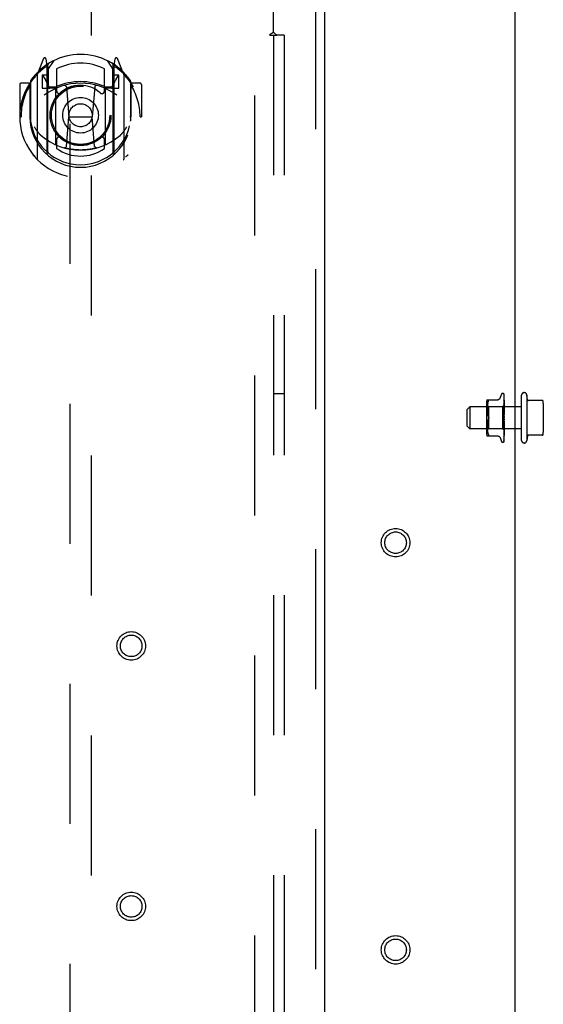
# Model space of a CAD drawing. Header units: inches. Extents: x 0 to 293, y 0 to 190.
# Tile 86 of 104: x 118 to 124, y 117 to 128. Entities that reach past the tile are written whole.
import ezdxf

# ---------------------------------------------------------------- set-up
doc = ezdxf.new("R2010")
doc.units = ezdxf.units.IN
doc.header["$LTSCALE"] = 16.12069
doc.header["$MEASUREMENT"] = 0
doc.linetypes.add('HIDDEN', pattern=[0.2, 0.1, -0.1])
doc.layers.get('0').update_dxf_attribs({"linetype": 'CONTINUOUS'})
for name, color, linetype in [('DEFAULT_2', 8, 'HIDDEN'), ('RIGHT_OR_MAIN_DOOR_ASSEMBLY', 7, 'CONTINUOUS'), ('SUBPANEL', 7, 'CONTINUOUS')]:
    doc.layers.add(name, color=color, linetype=linetype)

msp = doc.modelspace()

# ---------------------------------------------------------------- linework, layer by layer
at = {"color": 3, "linetype": 'Continuous'}
msp.add_line((123.745, 99.425), (123.745, 133.799), dxfattribs=at)
at = {"layer": 'DEFAULT_2', "color": 8, "linetype": 'HIDDEN'}
for p, q in [((120.745, 130.362), (120.745, 69.362)), ((123.572, 123.653), (123.588, 123.695)), ((123.603, 123.706), (123.604, 123.706)), ((123.616, 123.701), (123.615, 123.701)), ((123.617, 123.697), (123.619, 123.568)), ((123.617, 123.693), (123.619, 123.566)), ((123.62, 123.435), (123.62, 123.695)), ((123.418, 123.604), (123.418, 123.245)), ((123.423, 123.633), (123.552, 123.633)), ((123.427, 123.582), (123.426, 123.573)), ((123.43, 123.592), (123.427, 123.582)), ((123.432, 123.601), (123.429, 123.592)), ((123.435, 123.61), (123.432, 123.601)), ((123.435, 123.61), (123.439, 123.619)), ((123.617, 123.68), (123.617, 123.679)), ((123.617, 123.679), (123.619, 123.558)), ((123.617, 123.678), (123.617, 123.677)), ((123.617, 123.677), (123.619, 123.558)), ((123.617, 123.656), (123.619, 123.546)), ((123.617, 123.656), (123.617, 123.656)), ((123.617, 123.652), (123.619, 123.545)), ((123.617, 123.624), (123.619, 123.529)), ((123.617, 123.624), (123.617, 123.624)), ((123.617, 123.62), (123.619, 123.528)), ((123.617, 123.585), (123.619, 123.508)), ((123.618, 123.573), (123.617, 123.585)), ((123.617, 123.585), (123.617, 123.585)), ((123.617, 123.58), (123.619, 123.508)), ((123.619, 123.606), (123.618, 123.614)), ((123.62, 123.6), (123.619, 123.606)), ((123.82, 123.165), (123.82, 123.685)), ((123.88, 123.685), (123.88, 123.165)), ((123.889, 123.633), (123.88, 123.685)), ((124.058, 123.625), (123.894, 123.625)), ((124.07, 123.591), (124.07, 123.259)), ((123.195, 123.52), (123.225, 123.55)), ((123.195, 123.33), (123.195, 123.52)), ((123.82, 123.55), (123.225, 123.55)), ((123.225, 123.55), (123.225, 123.3)), ((123.438, 123.55), (123.418, 123.57)), ((123.424, 123.546), (123.423, 123.537)), ((123.423, 123.538), (123.423, 123.529)), ((123.423, 123.529), (123.423, 123.521)), ((123.423, 123.521), (123.424, 123.512)), ((123.425, 123.563), (123.424, 123.554)), ((123.424, 123.555), (123.424, 123.546)), ((123.424, 123.512), (123.424, 123.503)), ((123.424, 123.503), (123.425, 123.494)), ((123.426, 123.573), (123.425, 123.563)), ((123.425, 123.494), (123.426, 123.485)), ((123.426, 123.485), (123.428, 123.475)), ((123.427, 123.476), (123.429, 123.466)), ((123.429, 123.466), (123.432, 123.457)), ((123.601, 123.55), (123.438, 123.55)), ((123.438, 123.55), (123.438, 123.3)), ((123.619, 123.568), (123.601, 123.55)), ((123.601, 123.55), (123.601, 123.3)), ((123.617, 123.541), (123.619, 123.484)), ((123.617, 123.54), (123.617, 123.541)), ((123.62, 123.511), (123.617, 123.54)), ((123.617, 123.535), (123.619, 123.484)), ((123.617, 123.492), (123.62, 123.462)), ((123.617, 123.492), (123.617, 123.492)), ((123.617, 123.492), (123.619, 123.459)), ((123.617, 123.486), (123.619, 123.458)), ((123.62, 123.569), (123.619, 123.568)), ((123.62, 123.568), (123.619, 123.566)), ((123.619, 123.566), (123.619, 123.566)), ((123.619, 123.566), (123.619, 123.566)), ((123.62, 123.562), (123.619, 123.558)), ((123.619, 123.558), (123.619, 123.558)), ((123.619, 123.558), (123.619, 123.558)), ((123.62, 123.555), (123.619, 123.558)), ((123.62, 123.551), (123.619, 123.546)), ((123.619, 123.545), (123.619, 123.546)), ((123.619, 123.546), (123.619, 123.545)), ((123.62, 123.541), (123.619, 123.545)), ((123.62, 123.535), (123.619, 123.529)), ((123.619, 123.528), (123.619, 123.529)), ((123.619, 123.529), (123.619, 123.528)), ((123.62, 123.523), (123.619, 123.528)), ((123.62, 123.516), (123.619, 123.508)), ((123.619, 123.508), (123.619, 123.508)), ((123.62, 123.501), (123.619, 123.508)), ((123.619, 123.508), (123.619, 123.508)), ((123.62, 123.493), (123.619, 123.485)), ((123.619, 123.484), (123.619, 123.485)), ((123.62, 123.476), (123.619, 123.484)), ((123.619, 123.484), (123.619, 123.484)), ((123.62, 123.468), (123.619, 123.459)), ((123.425, 123.355), (123.424, 123.346)), ((123.426, 123.365), (123.425, 123.355)), ((123.428, 123.374), (123.426, 123.365)), ((123.429, 123.384), (123.427, 123.374)), ((123.432, 123.393), (123.429, 123.383)), ((123.432, 123.457), (123.435, 123.448)), ((123.439, 123.439), (123.435, 123.448)), ((123.439, 123.41), (123.435, 123.402)), ((123.62, 123.413), (123.617, 123.383)), ((123.619, 123.405), (123.617, 123.39)), ((123.619, 123.378), (123.617, 123.333)), ((123.619, 123.378), (123.617, 123.339)), ((123.617, 123.333), (123.62, 123.363)), ((123.619, 123.353), (123.617, 123.286)), ((123.619, 123.353), (123.617, 123.291)), ((123.619, 123.43), (123.618, 123.431)), ((123.619, 123.458), (123.619, 123.459)), ((123.619, 123.459), (123.619, 123.458)), ((123.62, 123.45), (123.619, 123.458)), ((123.62, 123.441), (123.619, 123.432)), ((123.62, 123.422), (123.619, 123.431)), ((123.62, 123.395), (123.619, 123.404)), ((123.62, 123.386), (123.619, 123.378)), ((123.619, 123.378), (123.619, 123.378)), ((123.619, 123.378), (123.619, 123.378)), ((123.62, 123.369), (123.619, 123.378)), ((123.62, 123.361), (123.619, 123.353)), ((123.619, 123.353), (123.619, 123.353)), ((123.619, 123.353), (123.619, 123.353)), ((123.62, 123.345), (123.619, 123.353)), ((123.619, 123.353), (123.619, 123.353)), ((123.62, 123.155), (123.62, 123.429)), ((123.62, 123.428), (123.62, 123.429)), ((123.195, 123.33), (123.225, 123.3)), ((123.82, 123.3), (123.225, 123.3)), ((123.438, 123.3), (123.418, 123.28)), ((123.424, 123.337), (123.423, 123.329)), ((123.423, 123.329), (123.423, 123.32)), ((123.423, 123.32), (123.423, 123.312)), ((123.423, 123.312), (123.424, 123.304)), ((123.424, 123.346), (123.424, 123.337)), ((123.424, 123.304), (123.424, 123.295)), ((123.424, 123.295), (123.425, 123.286)), ((123.425, 123.286), (123.426, 123.277)), ((123.426, 123.277), (123.427, 123.267)), ((123.427, 123.267), (123.43, 123.258)), ((123.429, 123.258), (123.432, 123.248)), ((123.432, 123.248), (123.435, 123.239)), ((123.435, 123.239), (123.439, 123.231)), ((123.601, 123.3), (123.438, 123.3)), ((123.62, 123.281), (123.601, 123.3)), ((123.617, 123.333), (123.617, 123.333)), ((123.619, 123.331), (123.617, 123.244)), ((123.619, 123.331), (123.617, 123.249)), ((123.617, 123.286), (123.62, 123.314)), ((123.619, 123.312), (123.617, 123.209)), ((123.619, 123.312), (123.617, 123.212)), ((123.619, 123.297), (123.617, 123.181)), ((123.619, 123.297), (123.617, 123.184)), ((123.619, 123.287), (123.617, 123.162)), ((123.617, 123.286), (123.617, 123.286)), ((123.619, 123.282), (123.617, 123.154)), ((123.619, 123.282), (123.617, 123.153)), ((123.617, 123.244), (123.618, 123.251)), ((123.617, 123.244), (123.617, 123.244)), ((123.618, 123.251), (123.619, 123.263)), ((123.62, 123.337), (123.619, 123.331)), ((123.619, 123.331), (123.619, 123.331)), ((123.619, 123.331), (123.619, 123.331)), ((123.62, 123.324), (123.619, 123.331)), ((123.62, 123.317), (123.619, 123.312)), ((123.619, 123.312), (123.619, 123.312)), ((123.619, 123.312), (123.619, 123.312)), ((123.62, 123.306), (123.619, 123.312)), ((123.62, 123.301), (123.619, 123.297)), ((123.619, 123.297), (123.619, 123.297)), ((123.619, 123.297), (123.619, 123.297)), ((123.62, 123.293), (123.619, 123.297)), ((123.62, 123.289), (123.619, 123.287)), ((123.619, 123.287), (123.619, 123.287)), ((123.62, 123.284), (123.619, 123.287)), ((123.619, 123.287), (123.619, 123.287)), ((123.619, 123.282), (123.619, 123.282)), ((123.619, 123.282), (123.619, 123.282)), ((123.619, 123.263), (123.62, 123.27)), ((123.423, 123.216), (123.552, 123.216)), ((123.44, 123.217), (123.439, 123.216)), ((123.572, 123.197), (123.588, 123.154)), ((123.603, 123.144), (123.604, 123.144)), ((123.616, 123.151), (123.617, 123.152)), ((123.617, 123.212), (123.617, 123.212)), ((123.617, 123.209), (123.617, 123.209)), ((123.617, 123.184), (123.617, 123.183)), ((123.617, 123.181), (123.617, 123.181)), ((123.617, 123.163), (123.618, 123.164)), ((123.618, 123.218), (123.619, 123.225)), ((123.619, 123.225), (123.62, 123.231)), ((123.889, 123.216), (123.88, 123.165)), ((124.058, 123.225), (123.894, 123.225))]:
    msp.add_line(p, q, dxfattribs=at)
for points in [[(123.62, 123.693), (123.619, 123.695), (123.619, 123.696), (123.618, 123.697), (123.618, 123.699), (123.617, 123.7), (123.616, 123.701), (123.615, 123.702)], [(123.615, 123.701), (123.615, 123.701), (123.615, 123.701), (123.616, 123.701), (123.616, 123.701), (123.616, 123.701), (123.616, 123.701), (123.616, 123.701), (123.616, 123.7), (123.616, 123.7), (123.616, 123.7), (123.617, 123.7), (123.617, 123.699), (123.617, 123.699), (123.617, 123.699), (123.617, 123.698), (123.617, 123.698), (123.617, 123.698), (123.617, 123.697), (123.617, 123.697)], [(123.62, 123.695), (123.62, 123.695), (123.619, 123.696), (123.619, 123.696), (123.619, 123.696), (123.619, 123.697), (123.619, 123.697), (123.619, 123.698), (123.618, 123.698), (123.618, 123.698), (123.618, 123.699), (123.618, 123.699), (123.617, 123.699), (123.617, 123.699), (123.617, 123.7), (123.617, 123.7), (123.617, 123.7), (123.616, 123.7), (123.616, 123.701), (123.616, 123.701), (123.616, 123.701), (123.616, 123.701), (123.616, 123.701)], [(123.62, 123.683), (123.619, 123.685), (123.619, 123.687), (123.619, 123.688), (123.618, 123.69), (123.618, 123.692), (123.617, 123.694), (123.617, 123.695)], [(123.617, 123.695), (123.617, 123.695), (123.617, 123.694), (123.617, 123.694), (123.617, 123.693)], [(123.617, 123.693), (123.617, 123.694), (123.617, 123.694)], [(123.617, 123.694), (123.617, 123.694), (123.617, 123.694), (123.617, 123.694), (123.617, 123.694), (123.617, 123.693), (123.617, 123.693), (123.617, 123.692), (123.617, 123.692)], [(123.62, 123.688), (123.62, 123.689), (123.619, 123.689), (123.619, 123.69), (123.619, 123.691), (123.618, 123.691), (123.618, 123.692), (123.618, 123.692), (123.617, 123.693), (123.617, 123.693)], [(123.439, 123.633), (123.44, 123.633), (123.441, 123.632), (123.442, 123.632)], [(123.439, 123.619), (123.44, 123.621), (123.441, 123.624), (123.442, 123.626), (123.442, 123.628), (123.442, 123.629), (123.442, 123.63), (123.442, 123.632)], [(123.572, 123.652), (123.571, 123.65), (123.57, 123.647), (123.567, 123.644), (123.565, 123.641), (123.562, 123.639), (123.559, 123.637), (123.556, 123.635), (123.552, 123.634), (123.548, 123.633), (123.545, 123.633)], [(123.62, 123.664), (123.62, 123.665), (123.619, 123.668), (123.619, 123.671), (123.618, 123.673), (123.618, 123.676), (123.617, 123.678), (123.617, 123.68)], [(123.618, 123.676), (123.617, 123.677), (123.617, 123.677), (123.617, 123.677), (123.617, 123.677)], [(123.62, 123.636), (123.62, 123.638), (123.619, 123.641), (123.619, 123.644), (123.618, 123.647), (123.618, 123.651), (123.617, 123.656)], [(123.617, 123.652), (123.617, 123.652), (123.617, 123.652), (123.617, 123.653), (123.617, 123.652), (123.617, 123.652)], [(123.618, 123.65), (123.618, 123.651), (123.617, 123.652), (123.617, 123.652), (123.617, 123.652)], [(123.618, 123.614), (123.618, 123.617), (123.617, 123.624)], [(123.618, 123.617), (123.618, 123.617), (123.618, 123.618), (123.617, 123.619), (123.617, 123.619), (123.617, 123.619), (123.617, 123.62), (123.617, 123.62)], [(123.619, 123.575), (123.618, 123.577), (123.618, 123.577), (123.618, 123.578), (123.617, 123.579), (123.617, 123.579), (123.617, 123.58), (123.617, 123.58)], [(123.62, 123.671), (123.62, 123.672), (123.619, 123.673), (123.619, 123.674), (123.619, 123.674), (123.618, 123.675), (123.618, 123.675), (123.618, 123.676)], [(123.62, 123.646), (123.62, 123.647), (123.619, 123.647), (123.619, 123.648), (123.619, 123.649), (123.618, 123.65)], [(123.62, 123.613), (123.62, 123.614), (123.619, 123.614), (123.619, 123.615), (123.618, 123.617)], [(123.619, 123.529), (123.618, 123.531), (123.618, 123.531), (123.618, 123.532), (123.618, 123.533), (123.617, 123.534), (123.617, 123.534), (123.617, 123.535), (123.617, 123.535)], [(123.619, 123.481), (123.618, 123.482), (123.618, 123.482), (123.618, 123.483), (123.618, 123.483), (123.617, 123.484), (123.617, 123.485), (123.617, 123.485), (123.617, 123.486)], [(123.62, 123.558), (123.62, 123.561), (123.618, 123.573)], [(123.62, 123.573), (123.62, 123.573), (123.619, 123.574), (123.619, 123.575)], [(123.62, 123.569), (123.62, 123.569), (123.619, 123.569), (123.619, 123.568), (123.619, 123.568)], [(123.62, 123.567), (123.619, 123.567), (123.619, 123.566), (123.619, 123.566), (123.619, 123.566), (123.619, 123.566), (123.619, 123.566)], [(123.62, 123.566), (123.619, 123.566), (123.619, 123.565), (123.619, 123.565), (123.619, 123.565), (123.619, 123.566)], [(123.62, 123.564), (123.62, 123.565), (123.619, 123.565), (123.619, 123.565), (123.619, 123.566)], [(123.62, 123.56), (123.619, 123.559), (123.619, 123.559), (123.619, 123.559), (123.619, 123.558), (123.619, 123.558), (123.619, 123.558)], [(123.62, 123.557), (123.619, 123.557), (123.619, 123.557), (123.619, 123.557), (123.619, 123.558), (123.619, 123.558)], [(123.62, 123.548), (123.619, 123.547), (123.619, 123.547), (123.619, 123.546), (123.619, 123.546), (123.619, 123.546), (123.619, 123.546)], [(123.62, 123.544), (123.619, 123.544), (123.619, 123.545), (123.619, 123.545), (123.619, 123.545), (123.619, 123.545)], [(123.62, 123.531), (123.619, 123.531), (123.619, 123.53), (123.619, 123.53), (123.619, 123.529), (123.619, 123.529), (123.619, 123.529)], [(123.62, 123.528), (123.619, 123.529), (123.619, 123.529)], [(123.62, 123.527), (123.619, 123.527), (123.619, 123.527), (123.619, 123.528), (123.619, 123.528), (123.619, 123.528)], [(123.62, 123.511), (123.619, 123.511), (123.619, 123.51), (123.619, 123.509), (123.619, 123.509), (123.619, 123.508), (123.619, 123.508)], [(123.62, 123.506), (123.619, 123.506), (123.619, 123.506), (123.619, 123.507), (123.619, 123.507), (123.619, 123.508)], [(123.62, 123.488), (123.619, 123.487), (123.619, 123.486), (123.619, 123.486), (123.619, 123.485), (123.619, 123.485), (123.619, 123.484)], [(123.62, 123.482), (123.619, 123.482), (123.619, 123.482), (123.619, 123.483), (123.619, 123.483), (123.619, 123.484)], [(123.62, 123.479), (123.62, 123.48), (123.619, 123.48), (123.619, 123.481)], [(123.432, 123.393), (123.435, 123.402), (123.439, 123.41)], [(123.439, 123.439), (123.44, 123.437), (123.441, 123.435), (123.441, 123.432), (123.442, 123.43), (123.442, 123.427), (123.442, 123.425)], [(123.441, 123.434), (123.44, 123.436), (123.439, 123.438), (123.439, 123.439)], [(123.442, 123.425), (123.442, 123.422), (123.442, 123.42), (123.441, 123.417), (123.441, 123.415), (123.44, 123.413), (123.439, 123.41)], [(123.439, 123.41), (123.439, 123.411), (123.44, 123.413), (123.44, 123.414), (123.441, 123.416)], [(123.442, 123.425), (123.442, 123.427), (123.442, 123.429), (123.442, 123.431), (123.441, 123.432)], [(123.441, 123.417), (123.442, 123.419), (123.442, 123.42), (123.442, 123.422), (123.442, 123.423), (123.442, 123.425)], [(123.618, 123.431), (123.618, 123.431), (123.618, 123.432), (123.618, 123.432), (123.617, 123.433), (123.617, 123.433), (123.617, 123.434), (123.617, 123.435), (123.617, 123.435)], [(123.617, 123.39), (123.617, 123.39), (123.617, 123.391), (123.618, 123.392), (123.618, 123.392), (123.618, 123.393), (123.618, 123.393), (123.619, 123.393), (123.619, 123.394), (123.619, 123.394), (123.619, 123.395), (123.62, 123.395), (123.62, 123.395)], [(123.619, 123.431), (123.618, 123.431), (123.618, 123.431), (123.618, 123.431), (123.618, 123.431)], [(123.618, 123.431), (123.618, 123.431), (123.619, 123.43), (123.619, 123.43), (123.619, 123.43), (123.619, 123.429), (123.62, 123.429)], [(123.62, 123.462), (123.619, 123.461), (123.619, 123.461), (123.619, 123.46), (123.619, 123.46), (123.619, 123.459), (123.619, 123.459)], [(123.62, 123.456), (123.619, 123.456), (123.619, 123.457), (123.619, 123.457), (123.619, 123.458), (123.619, 123.458)], [(123.62, 123.435), (123.619, 123.434), (123.619, 123.434), (123.619, 123.433), (123.619, 123.433), (123.619, 123.432), (123.619, 123.431)], [(123.62, 123.429), (123.619, 123.429), (123.619, 123.429), (123.619, 123.43), (123.619, 123.431), (123.619, 123.431), (123.619, 123.432)], [(123.619, 123.43), (123.619, 123.43), (123.619, 123.43), (123.619, 123.43), (123.619, 123.43), (123.619, 123.43), (123.619, 123.43), (123.619, 123.43), (123.619, 123.431)], [(123.62, 123.429), (123.62, 123.429), (123.619, 123.43), (123.619, 123.43), (123.619, 123.43), (123.619, 123.43), (123.619, 123.43)], [(123.62, 123.408), (123.619, 123.407), (123.619, 123.406), (123.619, 123.406), (123.619, 123.405)], [(123.619, 123.405), (123.619, 123.405), (123.619, 123.404)], [(123.62, 123.401), (123.619, 123.402), (123.619, 123.402), (123.619, 123.403), (123.619, 123.403), (123.619, 123.404), (123.619, 123.405)], [(123.62, 123.381), (123.619, 123.38), (123.619, 123.38), (123.619, 123.379), (123.619, 123.379), (123.619, 123.378)], [(123.62, 123.374), (123.619, 123.375), (123.619, 123.376), (123.619, 123.376), (123.619, 123.377), (123.619, 123.378), (123.619, 123.378)], [(123.62, 123.356), (123.62, 123.355), (123.619, 123.355), (123.619, 123.354), (123.619, 123.354), (123.619, 123.354), (123.619, 123.353)], [(123.62, 123.35), (123.619, 123.35), (123.619, 123.351), (123.619, 123.352), (123.619, 123.352), (123.619, 123.353), (123.619, 123.353)], [(123.617, 123.339), (123.617, 123.339), (123.617, 123.34), (123.618, 123.341), (123.618, 123.342), (123.618, 123.342), (123.618, 123.343), (123.619, 123.343), (123.619, 123.344), (123.619, 123.345), (123.62, 123.345), (123.62, 123.345)], [(123.617, 123.291), (123.617, 123.291), (123.617, 123.292), (123.617, 123.292), (123.617, 123.293), (123.618, 123.294), (123.618, 123.294), (123.618, 123.295)], [(123.617, 123.249), (123.617, 123.249), (123.617, 123.249), (123.617, 123.25), (123.617, 123.25), (123.618, 123.251), (123.618, 123.251), (123.618, 123.252), (123.619, 123.254)], [(123.618, 123.295), (123.619, 123.297), (123.619, 123.297), (123.62, 123.298)], [(123.62, 123.333), (123.619, 123.333), (123.619, 123.332), (123.619, 123.332), (123.619, 123.332), (123.619, 123.331)], [(123.62, 123.328), (123.619, 123.328), (123.619, 123.329), (123.619, 123.33), (123.619, 123.33), (123.619, 123.331), (123.619, 123.331)], [(123.62, 123.313), (123.619, 123.313), (123.619, 123.313), (123.619, 123.313), (123.619, 123.313), (123.619, 123.312)], [(123.62, 123.309), (123.619, 123.31), (123.619, 123.31), (123.619, 123.311), (123.619, 123.311), (123.619, 123.312), (123.619, 123.312)], [(123.62, 123.298), (123.619, 123.298), (123.619, 123.298), (123.619, 123.298), (123.619, 123.298), (123.619, 123.297)], [(123.62, 123.295), (123.619, 123.296), (123.619, 123.296), (123.619, 123.296), (123.619, 123.297), (123.619, 123.297), (123.619, 123.297)], [(123.62, 123.287), (123.619, 123.287), (123.619, 123.287), (123.619, 123.287), (123.619, 123.287), (123.619, 123.287)], [(123.62, 123.285), (123.619, 123.286), (123.619, 123.286), (123.619, 123.287), (123.619, 123.287), (123.619, 123.287), (123.619, 123.287)], [(123.62, 123.282), (123.62, 123.282), (123.619, 123.282), (123.619, 123.282), (123.619, 123.282)], [(123.62, 123.282), (123.619, 123.282), (123.619, 123.282), (123.619, 123.282), (123.619, 123.282), (123.619, 123.282), (123.619, 123.282)], [(123.62, 123.281), (123.619, 123.281), (123.619, 123.281), (123.619, 123.282), (123.619, 123.282), (123.619, 123.282), (123.619, 123.282)], [(123.62, 123.281), (123.62, 123.281), (123.619, 123.281), (123.619, 123.282), (123.619, 123.282)], [(123.619, 123.254), (123.619, 123.254), (123.62, 123.255), (123.62, 123.256)], [(123.439, 123.231), (123.44, 123.228), (123.441, 123.226)], [(123.44, 123.217), (123.441, 123.217), (123.442, 123.218), (123.442, 123.219), (123.442, 123.22), (123.442, 123.222), (123.442, 123.224), (123.441, 123.226)], [(123.545, 123.216), (123.548, 123.216), (123.552, 123.215), (123.556, 123.214), (123.559, 123.213), (123.562, 123.211), (123.565, 123.208), (123.567, 123.205), (123.57, 123.202), (123.571, 123.199), (123.572, 123.197)], [(123.616, 123.15), (123.617, 123.151), (123.617, 123.153), (123.618, 123.154), (123.618, 123.155), (123.619, 123.157), (123.619, 123.159), (123.62, 123.16)], [(123.617, 123.154), (123.617, 123.153), (123.617, 123.153), (123.617, 123.152), (123.617, 123.152), (123.617, 123.151), (123.616, 123.151), (123.616, 123.151), (123.616, 123.151)], [(123.617, 123.153), (123.617, 123.153), (123.617, 123.152), (123.617, 123.151), (123.617, 123.151), (123.616, 123.15)], [(123.616, 123.151), (123.616, 123.151), (123.616, 123.151)], [(123.617, 123.212), (123.617, 123.212), (123.617, 123.213), (123.617, 123.213), (123.617, 123.213), (123.618, 123.214), (123.618, 123.214), (123.618, 123.215), (123.618, 123.216), (123.619, 123.217), (123.619, 123.217), (123.62, 123.218), (123.62, 123.219)], [(123.617, 123.209), (123.617, 123.211), (123.618, 123.218)], [(123.617, 123.181), (123.617, 123.183), (123.618, 123.185), (123.618, 123.188), (123.619, 123.191), (123.619, 123.194), (123.62, 123.197), (123.62, 123.199)], [(123.617, 123.183), (123.617, 123.183), (123.617, 123.184), (123.617, 123.184), (123.617, 123.184), (123.617, 123.184), (123.618, 123.185), (123.618, 123.186)], [(123.617, 123.161), (123.617, 123.163), (123.618, 123.165), (123.618, 123.167), (123.619, 123.169), (123.619, 123.171), (123.619, 123.173), (123.62, 123.175)], [(123.617, 123.164), (123.617, 123.164), (123.617, 123.163), (123.617, 123.163), (123.617, 123.163)], [(123.617, 123.163), (123.617, 123.163), (123.617, 123.163), (123.617, 123.163), (123.617, 123.163), (123.617, 123.163)], [(123.617, 123.162), (123.617, 123.162), (123.617, 123.161), (123.617, 123.161)], [(123.617, 123.152), (123.617, 123.152), (123.617, 123.152), (123.618, 123.153), (123.618, 123.153), (123.618, 123.154), (123.619, 123.154), (123.619, 123.155), (123.619, 123.155), (123.619, 123.156), (123.62, 123.157), (123.62, 123.157)], [(123.618, 123.186), (123.619, 123.187), (123.619, 123.188), (123.619, 123.188), (123.62, 123.189), (123.62, 123.19)], [(123.618, 123.164), (123.618, 123.165), (123.618, 123.165), (123.619, 123.166), (123.619, 123.167), (123.619, 123.167), (123.619, 123.168), (123.62, 123.169), (123.62, 123.169)], [(123.619, 123.153), (123.619, 123.153), (123.619, 123.154), (123.62, 123.155)]]:
    msp.add_lwpolyline(points, dxfattribs=at)
for centre, radius in [((122.37, 121.987), 0.164), ((122.37, 121.987), 0.124), ((122.37, 117.299), 0.164), ((122.37, 117.299), 0.124)]:
    msp.add_circle(centre, radius, dxfattribs=at)
for centre, radius, start, end in [((123.603, 123.689), 0.0167, 90, 160), ((123.604, 123.689), 0.0167, 47.7647, 90), ((123.85, 123.685), 0.03, 359.9957, 180), ((123.495, 123.604), 0.0776, 157.9239, 180), ((123.898, 123.635), 0.01, 188.5695, 270), ((124.058, 123.615), 0.01, 10.4809, 90), ((123.929, 123.591), 0.141, 0, 10.4811), ((123.495, 123.245), 0.0776, 180, 202.0761), ((123.929, 123.259), 0.141, 349.5189, 360), ((123.603, 123.16), 0.0167, 200, 270), ((123.604, 123.16), 0.0167, 270, 332.8512), ((123.85, 123.165), 0.03, 180, 0.0043), ((123.898, 123.215), 0.01, 90, 171.4305), ((124.058, 123.235), 0.01, 270, 349.5191)]:
    msp.add_arc(centre, radius, start, end, dxfattribs=at)
at = {"layer": 'RIGHT_OR_MAIN_DOOR_ASSEMBLY', "color": 8, "linetype": 'HIDDEN'}
for p, q in [((121.453, 68.716), (121.453, 131.008)), ((118.62, 130.035), (118.62, 102.033)), ((118.87, 102.033), (118.87, 130.035)), ((118.319, 127.561), (118.249, 127.385)), ((118.362, 127.477), (118.348, 127.558)), ((119.141, 127.558), (119.127, 127.477)), ((119.24, 127.385), (119.17, 127.561)), ((118.341, 127.481), (118.341, 127.481)), ((118.341, 127.481), (118.341, 127.48)), ((118.341, 127.481), (118.341, 127.48)), ((118.362, 126.461), (118.362, 127.477)), ((118.37, 127.43), (118.44, 127.539)), ((118.37, 126.486), (118.37, 127.489)), ((118.372, 127.464), (118.372, 127.257)), ((118.47, 127.442), (118.47, 127.189)), ((119.02, 127.189), (119.02, 127.442)), ((119.05, 127.539), (119.12, 127.43)), ((119.117, 127.257), (119.117, 127.464)), ((119.12, 126.486), (119.12, 127.489)), ((119.127, 127.477), (119.127, 126.461)), ((119.149, 127.48), (119.144, 127.484)), ((118.245, 127.374), (118.245, 126.407)), ((118.302, 127.37), (118.302, 127.22)), ((118.37, 127.37), (118.302, 127.37)), ((118.311, 127.362), (118.34, 127.316)), ((119.187, 127.37), (119.12, 127.37)), ((119.15, 127.316), (119.179, 127.362)), ((119.187, 127.22), (119.187, 127.37)), ((119.245, 126.407), (119.245, 127.374)), ((118.045, 127.264), (118.045, 126.891)), ((118.162, 127.279), (118.06, 127.279)), ((118.162, 127.279), (118.162, 126.891)), ((118.17, 127.264), (118.162, 127.279)), ((118.17, 127.302), (118.17, 126.844)), ((118.302, 127.22), (118.362, 127.22)), ((118.462, 127.219), (118.39, 127.219)), ((118.392, 127.237), (118.458, 127.237)), ((118.462, 126.578), (118.462, 127.209)), ((118.582, 127.235), (118.612, 126.891)), ((118.908, 127.235), (118.877, 126.891)), ((119.1, 127.219), (119.027, 127.219)), ((119.027, 127.209), (119.027, 126.578)), ((119.031, 127.237), (119.097, 127.237)), ((119.127, 127.22), (119.187, 127.22)), ((119.327, 127.279), (119.319, 127.264)), ((119.32, 127.302), (119.32, 126.844)), ((119.327, 126.891), (119.327, 127.279)), ((119.43, 127.279), (119.327, 127.279)), ((119.445, 127.264), (119.445, 126.891)), ((118.045, 126.891), (118.06, 126.891)), ((118.162, 126.891), (118.177, 126.891)), ((118.582, 126.551), (118.612, 126.891)), ((118.612, 126.891), (118.877, 126.891)), ((118.907, 126.551), (118.877, 126.891)), ((119.327, 126.891), (119.312, 126.891)), ((119.43, 126.891), (119.445, 126.891)), ((118.47, 126.628), (118.47, 126.525)), ((119.02, 126.525), (119.02, 126.628))]:
    msp.add_line(p, q, dxfattribs=at)
at = {"layer": 'RIGHT_OR_MAIN_DOOR_ASSEMBLY', "color": 3, "linetype": 'Continuous'}
msp.add_line((121.557, 68.716), (121.557, 131.008), dxfattribs=at)
at = {"layer": 'RIGHT_OR_MAIN_DOOR_ASSEMBLY', "color": 8, "linetype": 'HIDDEN'}
for points in [[(118.199, 127.33), (118.2, 127.33), (118.201, 127.331), (118.201, 127.332), (118.202, 127.333), (118.203, 127.334), (118.204, 127.334), (118.204, 127.335), (118.205, 127.336), (118.206, 127.337), (118.207, 127.338), (118.207, 127.338), (118.208, 127.339), (118.209, 127.34), (118.21, 127.34), (118.211, 127.341), (118.211, 127.342), (118.212, 127.342), (118.213, 127.343), (118.214, 127.344), (118.215, 127.344), (118.216, 127.345), (118.216, 127.345), (118.217, 127.346), (118.218, 127.347), (118.219, 127.347), (118.22, 127.348), (118.221, 127.348), (118.222, 127.349), (118.223, 127.349), (118.223, 127.35), (118.224, 127.35), (118.225, 127.351), (118.226, 127.351), (118.227, 127.351)], [(119.262, 127.351), (119.263, 127.351), (119.264, 127.351), (119.265, 127.35), (119.266, 127.35), (119.267, 127.349), (119.268, 127.349), (119.269, 127.348), (119.27, 127.348), (119.271, 127.347), (119.271, 127.347), (119.272, 127.346), (119.273, 127.345), (119.274, 127.345), (119.275, 127.344), (119.276, 127.344), (119.277, 127.343), (119.277, 127.342), (119.278, 127.342), (119.279, 127.341), (119.28, 127.34), (119.281, 127.34), (119.281, 127.339), (119.282, 127.338), (119.283, 127.338), (119.284, 127.337), (119.284, 127.336), (119.285, 127.335), (119.286, 127.334), (119.287, 127.334), (119.287, 127.333), (119.288, 127.332), (119.289, 127.331), (119.289, 127.33), (119.29, 127.33)], [(118.212, 126.777), (118.215, 126.772), (118.218, 126.767), (118.221, 126.762), (118.224, 126.758), (118.227, 126.753), (118.23, 126.749), (118.232, 126.745), (118.235, 126.741), (118.238, 126.737), (118.24, 126.734), (118.243, 126.73), (118.245, 126.727), (118.247, 126.724), (118.25, 126.721), (118.252, 126.718), (118.254, 126.715), (118.256, 126.712), (118.258, 126.709), (118.26, 126.707), (118.263, 126.704), (118.265, 126.702), (118.266, 126.7), (118.268, 126.698), (118.27, 126.695), (118.272, 126.693), (118.274, 126.691), (118.276, 126.69), (118.278, 126.688), (118.279, 126.686), (118.281, 126.684), (118.283, 126.683), (118.284, 126.681), (118.286, 126.68), (118.287, 126.678), (118.289, 126.677), (118.29, 126.676)], [(119.199, 126.676), (119.201, 126.677), (119.202, 126.678), (119.204, 126.68), (119.205, 126.681), (119.207, 126.683), (119.209, 126.684), (119.21, 126.686), (119.212, 126.688), (119.214, 126.69), (119.216, 126.691), (119.217, 126.693), (119.219, 126.695), (119.221, 126.698), (119.223, 126.7), (119.225, 126.702), (119.227, 126.704), (119.229, 126.707), (119.231, 126.709), (119.233, 126.712), (119.235, 126.715), (119.238, 126.718), (119.24, 126.721), (119.242, 126.724), (119.245, 126.727), (119.247, 126.73), (119.249, 126.734), (119.252, 126.737), (119.254, 126.741), (119.257, 126.745), (119.26, 126.749), (119.262, 126.753), (119.265, 126.758), (119.268, 126.762), (119.271, 126.767), (119.274, 126.772), (119.277, 126.777)], [(118.933, 126.534), (118.927, 126.532), (118.922, 126.531), (118.916, 126.53), (118.911, 126.528), (118.906, 126.527), (118.9, 126.526), (118.895, 126.525), (118.889, 126.523), (118.884, 126.522), (118.878, 126.521), (118.873, 126.52), (118.867, 126.519), (118.862, 126.518), (118.856, 126.517), (118.851, 126.516), (118.845, 126.515), (118.84, 126.515), (118.834, 126.514), (118.829, 126.513), (118.823, 126.513), (118.817, 126.512), (118.812, 126.511), (118.806, 126.511), (118.801, 126.51), (118.795, 126.51), (118.79, 126.51), (118.784, 126.509), (118.778, 126.509), (118.773, 126.509), (118.767, 126.509), (118.762, 126.508), (118.756, 126.508), (118.75, 126.508), (118.745, 126.508), (118.739, 126.508), (118.734, 126.508), (118.728, 126.508), (118.722, 126.509), (118.717, 126.509), (118.711, 126.509), (118.706, 126.509), (118.7, 126.51), (118.694, 126.51), (118.689, 126.51), (118.683, 126.511), (118.678, 126.511), (118.672, 126.512), (118.667, 126.513), (118.661, 126.513), (118.655, 126.514), (118.65, 126.515), (118.644, 126.515), (118.639, 126.516), (118.633, 126.517), (118.628, 126.518), (118.622, 126.519), (118.617, 126.52), (118.611, 126.521), (118.606, 126.522), (118.6, 126.523), (118.595, 126.525), (118.589, 126.526), (118.584, 126.527), (118.578, 126.528), (118.573, 126.53), (118.568, 126.531), (118.562, 126.532), (118.557, 126.534)], [(118.227, 126.43), (118.226, 126.431), (118.225, 126.431), (118.224, 126.431), (118.223, 126.432), (118.223, 126.432), (118.222, 126.433), (118.221, 126.433), (118.22, 126.434), (118.219, 126.434), (118.218, 126.435), (118.217, 126.436), (118.216, 126.436), (118.216, 126.437), (118.215, 126.437), (118.214, 126.438), (118.213, 126.439), (118.212, 126.439), (118.211, 126.44), (118.211, 126.44), (118.21, 126.441), (118.209, 126.442), (118.208, 126.443), (118.207, 126.443), (118.207, 126.444), (118.206, 126.445), (118.205, 126.446), (118.204, 126.446), (118.204, 126.447), (118.203, 126.448), (118.202, 126.449), (118.201, 126.449), (118.201, 126.45), (118.2, 126.451), (118.199, 126.452)], [(119.29, 126.452), (119.289, 126.451), (119.289, 126.45), (119.288, 126.449), (119.287, 126.449), (119.287, 126.448), (119.286, 126.447), (119.285, 126.446), (119.284, 126.446), (119.284, 126.445), (119.283, 126.444), (119.282, 126.443), (119.281, 126.443), (119.281, 126.442), (119.28, 126.441), (119.279, 126.44), (119.278, 126.44), (119.277, 126.439), (119.277, 126.439), (119.276, 126.438), (119.275, 126.437), (119.274, 126.437), (119.273, 126.436), (119.272, 126.436), (119.271, 126.435), (119.271, 126.434), (119.27, 126.434), (119.269, 126.433), (119.268, 126.433), (119.267, 126.432), (119.266, 126.432), (119.265, 126.431), (119.264, 126.431), (119.263, 126.431), (119.262, 126.43)]]:
    msp.add_lwpolyline(points, dxfattribs=at)
for centre, radius in [((118.745, 126.909), 0.35), ((118.745, 126.909), 0.335), ((118.745, 126.909), 0.205), ((118.745, 126.909), 0.133), ((119.328, 120.799), 0.164), ((119.328, 120.799), 0.124), ((119.328, 117.799), 0.164), ((119.328, 117.799), 0.124)]:
    msp.add_circle(centre, radius, dxfattribs=at)
for centre, radius, start, end in [((118.745, 126.909), 0.7, 35.2961, 144.7039), ((118.333, 127.555), 0.015, 10, 158.1959), ((119.156, 127.555), 0.015, 21.8041, 170), ((118.745, 126.891), 0.7, 125.5126, 54.4874), ((118.35, 127.444), 0.02, 0, 125.5126), ((118.352, 127.464), 0.02, 0, 125.2543), ((118.39, 127.489), 0.02, 121.4688, 179.9992), ((118.745, 126.909), 0.6, 62.7204, 117.2796), ((119.1, 127.489), 0.02, 0, 58.5295), ((119.137, 127.464), 0.02, 54.7457, 180), ((119.14, 127.444), 0.02, 54.4874, 180), ((118.26, 127.374), 0.015, 135.0748, 180), ((118.315, 127.365), 0.005, 90, 212.6792), ((119.175, 127.365), 0.005, 327.3208, 90), ((119.23, 127.374), 0.015, 0, 44.9252), ((118.06, 127.264), 0.015, 90, 180), ((118.745, 126.891), 0.685, 146.9885, 180), ((118.19, 127.302), 0.02, 144.7039, 180), ((118.745, 126.578), 0.7, 53.2319, 126.7681), ((118.182, 127.215), 0.188, 0, 32.6792), ((118.39, 127.239), 0.02, 180, 270), ((118.392, 127.257), 0.02, 180, 270), ((118.458, 127.257), 0.02, 270, 293.464), ((118.477, 127.209), 0.015, 112.9863, 180), ((118.745, 126.596), 0.7, 66.536, 113.464), ((118.745, 126.909), 0.343, 48.8739, 131.1261), ((118.562, 127.233), 0.02, 5.0796, 105.6131), ((118.928, 127.233), 0.02, 74.3869, 174.9204), ((119.012, 127.209), 0.015, 0, 67.0137), ((119.031, 127.257), 0.02, 246.536, 270), ((119.097, 127.257), 0.02, 270, 360), ((119.1, 127.239), 0.02, 270, 360), ((119.308, 127.215), 0.188, 147.3208, 180), ((119.3, 127.302), 0.02, 0, 35.2961), ((118.745, 126.891), 0.685, 0, 33.0115), ((119.43, 127.264), 0.015, 0, 90), ((118.5, 127.189), 0.03, 180, 311.1261), ((118.99, 127.189), 0.03, 228.8739, 360), ((118.745, 126.893), 0.583, 180.2464, 359.7536), ((118.19, 126.844), 0.02, 180, 187.6622), ((118.745, 126.919), 0.58, 187.6622, 352.3378), ((119.3, 126.844), 0.02, 352.3378, 360), ((118.745, 127.208), 0.7, 229.529, 310.471), ((118.5, 126.628), 0.03, 48.8739, 180), ((118.745, 126.909), 0.343, 228.8739, 311.1261), ((118.99, 126.628), 0.03, 0, 131.1261), ((118.477, 126.578), 0.015, 180, 247.0137), ((118.745, 126.919), 0.48, 235.0461, 304.9539), ((118.562, 126.553), 0.02, 254.4248, 354.9204), ((118.927, 126.553), 0.02, 185.0796, 285.5752), ((119.012, 126.578), 0.015, 292.9863, 360), ((118.377, 126.461), 0.015, 180, 229.6413), ((118.39, 126.486), 0.02, 180, 230.6594), ((119.1, 126.486), 0.02, 309.3378, 359.9984), ((119.112, 126.461), 0.015, 310.3587, 360), ((118.26, 126.407), 0.015, 180, 224.9252), ((119.23, 126.407), 0.015, 315.0748, 360)]:
    msp.add_arc(centre, radius, start, end, dxfattribs=at)
at = {"layer": 'SUBPANEL', "color": 8, "linetype": 'HIDDEN'}
for p, q in [((120.964, 127.866), (120.964, 129.456)), ((120.923, 127.831), (121.002, 127.831)), ((120.964, 127.831), (120.964, 71.894)), ((120.982, 127.848), (120.975, 127.855)), ((121.089, 127.831), (121.002, 127.831)), ((121.089, 127.831), (121.089, 71.894)), ((120.964, 123.706), (121.089, 123.706))]:
    msp.add_line(p, q, dxfattribs=at)
for points in [[(120.923, 127.831), (120.923, 127.833), (120.924, 127.835), (120.925, 127.836), (120.926, 127.838), (120.927, 127.839), (120.928, 127.841), (120.93, 127.842), (120.931, 127.844), (120.933, 127.845), (120.934, 127.847), (120.936, 127.848), (120.938, 127.849), (120.94, 127.851), (120.942, 127.852), (120.944, 127.853)], [(120.944, 127.853), (120.949, 127.856), (120.951, 127.858), (120.953, 127.859), (120.956, 127.861), (120.958, 127.862), (120.96, 127.863), (120.962, 127.865), (120.964, 127.866)], [(120.975, 127.855), (120.973, 127.857), (120.971, 127.859), (120.969, 127.861), (120.967, 127.863), (120.965, 127.865), (120.964, 127.866)], [(121.002, 127.831), (121, 127.833), (120.997, 127.835), (120.995, 127.836), (120.993, 127.838), (120.991, 127.84), (120.989, 127.841), (120.987, 127.843), (120.986, 127.845), (120.984, 127.846), (120.982, 127.848)]]:
    msp.add_lwpolyline(points, dxfattribs=at)

doc.saveas('drawing.dxf')
